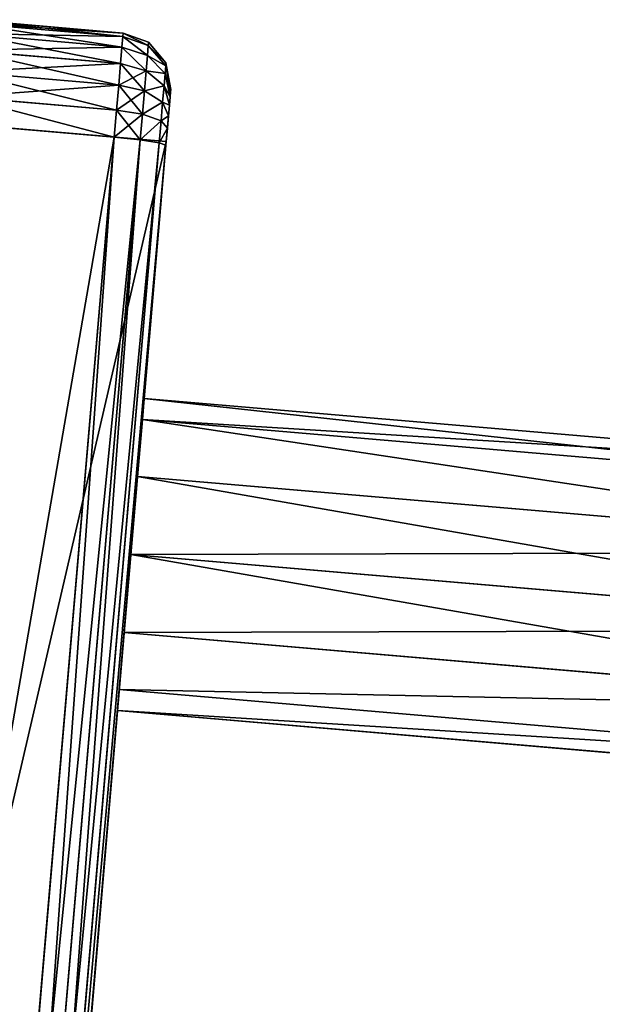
# Model space of a CAD drawing. Extents: x 34 to 1129, y -19 to 489.
# Tile 236 of 237: x 1106 to 1117, y 232 to 251. Entities that reach past the tile are written whole.
import ezdxf

# ---------------------------------------------------------------- set-up
doc = ezdxf.new("R2010")
doc.units = 0
doc.layers.get('0').update_dxf_attribs({"color": 13, "linetype": 'CONTINUOUS'})

# ---------------------------------------------------------------- blocks, each defined once
blk = doc.blocks.new('GROUP_19')
for p, q in [((3, 6, 3), (20, 6, 3)), ((20, 5.598, 1.5), (20, 6, 3)), ((20, 5.598, 4.5), (20, 6, 3)), ((20, 5.598, 1.5), (3, 5.598, 1.5)), ((20, 5.598, 4.5), (3, 5.598, 4.5)), ((20, 4.5, 0.402), (20, 5.598, 1.5)), ((20, 4.5, 5.598), (20, 5.598, 4.5)), ((20, 4.5, 0.402), (3, 4.5, 0.402)), ((20, 4.5, 5.598), (3, 4.5, 5.598)), ((20, 3), (20, 4.5, 0.402)), ((20, 3, 6), (20, 4.5, 5.598)), ((20, 3), (3, 3)), ((20, 3, 6), (3, 3, 6)), ((20, 1.5, 0.402), (20, 3)), ((20, 1.5, 5.598), (20, 3, 6)), ((3, 1.5, 0.402), (20, 1.5, 0.402)), ((3, 1.5, 5.598), (20, 1.5, 5.598)), ((20, 0.402, 1.5), (20, 1.5, 0.402)), ((20, 0.402, 4.5), (20, 1.5, 5.598)), ((3, 0.402, 1.5), (20, 0.402, 1.5)), ((3, 0.402, 4.5), (20, 0.402, 4.5)), ((20, 0, 3), (20, 0.402, 1.5)), ((20, 0, 3), (20, 0.402, 4.5)), ((20, 0, 3), (3, 0, 3))]:
    blk.add_line(p, q)
mesh = blk.add_polyface()
corners = [(3, 5.598, 1.5), (20, 6, 3), (20, 5.598, 1.5), (3, 6, 3)]
mesh.append_faces([[corners[k] for k in face] for face in [(0, 1, 2), (1, 0, 3)]], dxfattribs={"vtx0": -1})
mesh = blk.add_polyface()
corners = [(3, 5.598, 4.5), (20, 6, 3), (3, 6, 3), (20, 5.598, 4.5)]
mesh.append_faces([[corners[k] for k in face] for face in [(0, 1, 2), (1, 0, 3)]], dxfattribs={"vtx0": -1})
mesh = blk.add_polyface()
corners = [(20, 0.402, 1.5), (20, 0.402, 4.5), (20, 0, 3), (20, 1.5, 0.402), (20, 1.5, 5.598), (20, 3), (20, 3, 6), (20, 4.5, 0.402), (20, 4.5, 5.598), (20, 5.598, 1.5), (20, 5.598, 4.5), (20, 6, 3)]
mesh.append_faces([[corners[k] for k in face] for face in [(0, 1, 2), (10, 9, 11)]], dxfattribs={"vtx0": -1})
mesh.append_faces([[corners[k] for k in face] for face in [(1, 3, 4), (4, 5, 6), (6, 7, 8), (8, 9, 10)]], dxfattribs={"vtx0": -1, "vtx1": -1})
mesh.append_faces([[corners[k] for k in face] for face in [(1, 0, 3), (4, 3, 5), (6, 5, 7), (8, 7, 9)]], dxfattribs={"vtx0": -1, "vtx2": -1})
mesh = blk.add_polyface()
corners = [(3, 4.5, 0.402), (20, 5.598, 1.5), (20, 4.5, 0.402), (3, 5.598, 1.5)]
mesh.append_faces([[corners[k] for k in face] for face in [(0, 1, 2), (1, 0, 3)]], dxfattribs={"vtx0": -1})
mesh = blk.add_polyface()
corners = [(3, 4.5, 5.598), (20, 5.598, 4.5), (3, 5.598, 4.5), (20, 4.5, 5.598)]
mesh.append_faces([[corners[k] for k in face] for face in [(0, 1, 2), (1, 0, 3)]], dxfattribs={"vtx0": -1})
mesh = blk.add_polyface()
corners = [(20, 4.5, 0.402), (3, 3), (3, 4.5, 0.402), (20, 3)]
mesh.append_faces([[corners[k] for k in face] for face in [(0, 1, 2), (1, 0, 3)]], dxfattribs={"vtx0": -1})
mesh = blk.add_polyface()
corners = [(20, 3, 6), (3, 4.5, 5.598), (3, 3, 6), (20, 4.5, 5.598)]
mesh.append_faces([[corners[k] for k in face] for face in [(0, 1, 2), (1, 0, 3)]], dxfattribs={"vtx0": -1})
mesh = blk.add_polyface()
corners = [(20, 3), (3, 1.5, 0.402), (3, 3), (20, 1.5, 0.402)]
mesh.append_faces([[corners[k] for k in face] for face in [(0, 1, 2), (1, 0, 3)]], dxfattribs={"vtx0": -1})
mesh = blk.add_polyface()
corners = [(20, 1.5, 5.598), (3, 3, 6), (3, 1.5, 5.598), (20, 3, 6)]
mesh.append_faces([[corners[k] for k in face] for face in [(0, 1, 2), (1, 0, 3)]], dxfattribs={"vtx0": -1})
mesh = blk.add_polyface()
corners = [(20, 0.402, 1.5), (3, 1.5, 0.402), (20, 1.5, 0.402), (3, 0.402, 1.5)]
mesh.append_faces([[corners[k] for k in face] for face in [(0, 1, 2), (1, 0, 3)]], dxfattribs={"vtx0": -1})
mesh = blk.add_polyface()
corners = [(20, 0.402, 4.5), (3, 1.5, 5.598), (3, 0.402, 4.5), (20, 1.5, 5.598)]
mesh.append_faces([[corners[k] for k in face] for face in [(0, 1, 2), (1, 0, 3)]], dxfattribs={"vtx0": -1})
mesh = blk.add_polyface()
corners = [(20, 0, 3), (3, 0.402, 1.5), (20, 0.402, 1.5), (3, 0, 3)]
mesh.append_faces([[corners[k] for k in face] for face in [(0, 1, 2), (1, 0, 3)]], dxfattribs={"vtx0": -1})
mesh = blk.add_polyface()
corners = [(20, 0.402, 4.5), (3, 0, 3), (20, 0, 3), (3, 0.402, 4.5)]
mesh.append_faces([[corners[k] for k in face] for face in [(0, 1, 2), (1, 0, 3)]], dxfattribs={"vtx0": -1})
blk = doc.blocks.new('GROUP_27')
for p, q in [((20, 2, 2), (20, 36.814, 2)), ((20, 2, 12), (20, 36.814, 12)), ((20.134, 2.033, 13.5), (20.134, 36.781, 13.5)), ((20.134, 36.781, 0.5), (20.134, 2.033, 0.5)), ((20.5, 2.009, 13.866), (20.5, 36.805, 13.866)), ((20.5, 36.805, 0.134), (20.5, 2.009, 0.134)), ((21, 36.814, 14), (21, 2, 14)), ((21, 2), (21, 36.814)), ((20, 36.748, 13), (20, 2.066, 13)), ((20, 2.066, 1), (20, 36.748, 1)), ((20.134, 2.033, 13.5), (20, 2.066, 13)), ((20.134, 2.033, 0.5), (20, 2.066, 1)), ((20, 1.743, 1.042), (20, 2.066, 1)), ((20, 2.066, 13), (20, 1.743, 12.958)), ((20, 2, 2), (20, 1.299, 1.299)), ((25, 2, 2), (20, 2, 2)), ((20, 2, 2), (20, 2, 12)), ((25, 2, 12), (20, 2, 12)), ((20, 1.299, 12.701), (20, 2, 12)), ((20.5, 2.009, 13.866), (20.134, 2.033, 13.5)), ((20.134, 2.033, 0.5), (20.134, 1.613, 0.555)), ((20.5, 2.009, 0.134), (20.134, 2.033, 0.5)), ((20.134, 1.613, 13.445), (20.134, 2.033, 13.5)), ((20.5, 2.009, 0.134), (20.5, 1.517, 0.199)), ((21, 2), (20.5, 2.009, 0.134)), ((21, 2, 14), (20.5, 2.009, 13.866)), ((20.5, 1.517, 13.801), (20.5, 2.009, 13.866)), ((24, 2, 14), (21, 2, 14)), ((21, 2), (24, 2)), ((21, 1.482, 0.068), (21, 2)), ((21, 2, 14), (21, 1.482, 13.932)), ((20.134, 1.613, 0.555), (20, 1.743, 1.042)), ((20, 1.504, 1.141), (20, 1.743, 1.042)), ((20, 1.743, 12.958), (20.134, 1.613, 13.445)), ((20, 1.743, 12.958), (20, 1.504, 12.859)), ((20.134, 1.613, 0.555), (20.134, 1.252, 0.705)), ((20.5, 1.517, 0.199), (20.134, 1.613, 0.555)), ((20.134, 1.613, 13.445), (20.5, 1.517, 13.801)), ((20.134, 1.252, 13.295), (20.134, 1.613, 13.445)), ((21, 1.482, 0.068), (20.5, 1.517, 0.199)), ((20.5, 1.517, 0.199), (20.5, 1.068, 0.385)), ((20.5, 1.068, 13.615), (20.5, 1.517, 13.801)), ((20.5, 1.517, 13.801), (21, 1.482, 13.932)), ((20.134, 1.252, 13.295), (20, 1.504, 12.859)), ((20, 1.504, 12.859), (20, 1.299, 12.701)), ((20, 1.504, 1.141), (20.134, 1.252, 0.705)), ((20, 1.299, 1.299), (20, 1.504, 1.141)), ((21, 1, 0.268), (21, 1.482, 0.068)), ((21, 1.482, 13.932), (21, 1, 13.732)), ((21, 1.482, 13.932), (24, 1.482, 13.932)), ((24, 1.482, 0.068), (21, 1.482, 0.068)), ((20, 1.299, 12.701), (20.134, 0.942, 13.058)), ((20, 1.299, 12.701), (20, 1.141, 12.496)), ((20, 1.299, 1.299), (20.134, 0.942, 0.942)), ((20, 1.141, 1.504), (20, 1.299, 1.299)), ((20.134, 0.705, 12.748), (20, 1.141, 12.496)), ((20, 1.141, 12.496), (20, 1.042, 12.257)), ((20.134, 0.705, 1.252), (20, 1.141, 1.504)), ((20, 1.042, 1.743), (20, 1.141, 1.504)), ((20.134, 0.942, 13.058), (20.134, 1.252, 13.295)), ((20.134, 1.252, 0.705), (20.5, 1.068, 0.385)), ((20.134, 1.252, 0.705), (20.134, 0.942, 0.942)), ((20.5, 1.068, 13.615), (20.134, 1.252, 13.295)), ((20, 1.042, 12.257), (20.134, 0.555, 12.387)), ((20, 1.042, 12.257), (20, 1, 11.934)), ((20.134, 0.555, 1.613), (20, 1.042, 1.743)), ((20, 1, 2.066), (20, 1.042, 1.743)), ((20.134, 0.5, 11.967), (20, 1, 11.934)), ((20, 1, 2.066), (20.134, 0.5, 2.033)), ((20, 1, 11.934), (20, 1, 2.066)), ((20.5, 1.068, 0.385), (20.5, 0.681, 0.681)), ((20.5, 1.068, 0.385), (21, 1, 0.268)), ((21, 1, 13.732), (20.5, 1.068, 13.615)), ((20.5, 0.681, 13.319), (20.5, 1.068, 13.615)), ((21, 0.586, 0.586), (21, 1, 0.268)), ((21, 1, 13.732), (21, 0.586, 13.414)), ((21, 1, 13.732), (24, 1, 13.732)), ((21, 1, 0.268), (24, 1, 0.268)), ((20.134, 0.705, 12.748), (20.134, 0.942, 13.058)), ((20.134, 0.942, 13.058), (20.5, 0.681, 13.319)), ((20.134, 0.942, 0.942), (20.5, 0.681, 0.681)), ((20.134, 0.942, 0.942), (20.134, 0.705, 1.252)), ((20.5, 0.385, 12.932), (20.134, 0.705, 12.748)), ((20.134, 0.555, 12.387), (20.134, 0.705, 12.748)), ((20.5, 0.385, 1.068), (20.134, 0.705, 1.252)), ((20.134, 0.705, 1.252), (20.134, 0.555, 1.613)), ((20.5, 0.681, 0.681), (21, 0.586, 0.586)), ((20.5, 0.681, 13.319), (21, 0.586, 13.414)), ((20.5, 0.385, 12.932), (20.5, 0.681, 13.319)), ((20.5, 0.681, 0.681), (20.5, 0.385, 1.068)), ((21, 0.586, 13.414), (21, 0.268, 13)), ((24, 0.586, 13.414), (21, 0.586, 13.414)), ((21, 0.268, 1), (21, 0.586, 0.586)), ((21, 0.586, 0.586), (24, 0.586, 0.586)), ((20.134, 0.555, 1.613), (20.134, 0.5, 2.033)), ((20.134, 0.5, 11.967), (20.134, 0.555, 12.387)), ((20.134, 0.555, 12.387), (20.5, 0.199, 12.483)), ((20.5, 0.199, 1.517), (20.134, 0.555, 1.613)), ((20.5, 0.134, 11.991), (20.134, 0.5, 11.967)), ((20.134, 0.5, 2.033), (20.5, 0.134, 2.009)), ((20.134, 0.5, 2.033), (20.134, 0.5, 11.967)), ((20.5, 0.385, 1.068), (20.5, 0.199, 1.517)), ((21, 0.268, 1), (20.5, 0.385, 1.068)), ((21, 0.268, 13), (20.5, 0.385, 12.932)), ((20.5, 0.199, 12.483), (20.5, 0.385, 12.932)), ((20.5, 0.199, 12.483), (21, 0.068, 12.518)), ((20.5, 0.134, 11.991), (20.5, 0.199, 12.483)), ((21, 0.068, 1.482), (20.5, 0.199, 1.517)), ((20.5, 0.199, 1.517), (20.5, 0.134, 2.009)), ((21, 0.068, 1.482), (21, 0.268, 1)), ((21, 0.268, 1), (24, 0.268, 1)), ((21, 0.268, 13), (24, 0.268, 13)), ((21, 0.268, 13), (21, 0.068, 12.518)), ((21, 0, 12), (20.5, 0.134, 11.991)), ((20.5, 0.134, 2.009), (21, 0, 2)), ((20.5, 0.134, 2.009), (20.5, 0.134, 11.991)), ((21, 0.068, 12.518), (21, 0, 12)), ((21, 0, 2), (21, 0.068, 1.482)), ((21, 0.068, 1.482), (24, 0.068, 1.482)), ((21, 0.068, 12.518), (24, 0.068, 12.518)), ((24, 0, 2), (21, 0, 2)), ((21, 0, 12), (24, 0, 12)), ((21, 0, 12), (21, 0, 2))]:
    blk.add_line(p, q)
blk.add_blockref('GROUP_19', (0, 6.938, 4))
mesh = blk.add_polyface()
corners = [(20, 1.504, 12.859), (20, 2, 12), (20, 1.299, 12.701), (20, 1.743, 12.958), (20, 2.066, 13), (20, 36.814, 12), (20, 36.748, 13), (20, 37.07, 12.958), (20, 37.515, 12.701), (20, 37.309, 12.859)]
mesh.append_faces([[corners[k] for k in face] for face in [(0, 1, 2), (8, 7, 9)]], dxfattribs={"vtx0": -1})
mesh.append_faces([[corners[k] for k in face] for face in [(1, 4, 5), (5, 7, 8)]], dxfattribs={"vtx0": -1, "vtx1": -1})
mesh.append_faces([[corners[k] for k in face] for face in [(1, 0, 3), (1, 3, 4), (5, 4, 6), (5, 6, 7)]], dxfattribs={"vtx0": -1, "vtx2": -1})
mesh = blk.add_polyface()
corners = [(20, 2, 2), (20, 1.504, 1.141), (20, 1.299, 1.299), (20, 1.743, 1.042), (20, 2.066, 1), (20, 36.814, 2), (20, 36.748, 1), (20, 37.07, 1.042), (20, 37.515, 1.299), (20, 37.309, 1.141)]
mesh.append_faces([[corners[k] for k in face] for face in [(0, 1, 2), (7, 8, 9)]], dxfattribs={"vtx0": -1})
mesh.append_faces([[corners[k] for k in face] for face in [(1, 0, 3), (3, 0, 4), (4, 5, 6), (6, 5, 7)]], dxfattribs={"vtx0": -1, "vtx1": -1})
mesh.append_faces([[corners[k] for k in face] for face in [(4, 0, 5), (7, 5, 8)]], dxfattribs={"vtx0": -1, "vtx2": -1})
mesh = blk.add_polyface()
corners = [(20, 36.814, 12), (20, 2, 2), (20, 2, 12), (20, 36.814, 2)]
mesh.append_faces([[corners[k] for k in face] for face in [(0, 1, 2), (1, 0, 3)]], dxfattribs={"vtx0": -1})
mesh = blk.add_polyface()
corners = [(25, 36.814, 12), (20, 2, 12), (20, 36.814, 12), (25, 2, 12), (25, 4, 12), (25, 34.814, 12)]
mesh.append_faces([[corners[k] for k in face] for face in [(0, 1, 2), (4, 0, 5)]], dxfattribs={"vtx0": -1})
mesh.append_faces([[corners[k] for k in face] for face in [(1, 0, 3), (3, 0, 4)]], dxfattribs={"vtx0": -1, "vtx1": -1})
mesh = blk.add_polyface()
corners = [(25, 2, 2), (20, 36.814, 2), (20, 2, 2), (25, 36.814, 2), (25, 4, 2), (25, 34.814, 2)]
mesh.append_faces([[corners[k] for k in face] for face in [(0, 1, 2), (3, 4, 5)]], dxfattribs={"vtx0": -1})
mesh.append_faces([[corners[k] for k in face] for face in [(1, 0, 3)]], dxfattribs={"vtx0": -1, "vtx1": -1})
mesh.append_faces([[corners[k] for k in face] for face in [(3, 0, 4)]], dxfattribs={"vtx0": -1, "vtx2": -1})
mesh = blk.add_polyface()
corners = [(20.134, 36.781, 13.5), (20, 2.066, 13), (20.134, 2.033, 13.5), (20, 36.748, 13)]
mesh.append_faces([[corners[k] for k in face] for face in [(0, 1, 2), (1, 0, 3)]], dxfattribs={"vtx0": -1})
mesh = blk.add_polyface()
corners = [(20, 2.066, 1), (20.134, 36.781, 0.5), (20.134, 2.033, 0.5), (20, 36.748, 1)]
mesh.append_faces([[corners[k] for k in face] for face in [(0, 1, 2), (1, 0, 3)]], dxfattribs={"vtx0": -1})
mesh = blk.add_polyface()
corners = [(20.5, 2.009, 13.866), (20.134, 36.781, 13.5), (20.134, 2.033, 13.5), (20.5, 36.805, 13.866)]
mesh.append_faces([[corners[k] for k in face] for face in [(0, 1, 2), (1, 0, 3)]], dxfattribs={"vtx0": -1})
mesh = blk.add_polyface()
corners = [(20.5, 36.805, 0.134), (20.134, 2.033, 0.5), (20.134, 36.781, 0.5), (20.5, 2.009, 0.134)]
mesh.append_faces([[corners[k] for k in face] for face in [(0, 1, 2), (1, 0, 3)]], dxfattribs={"vtx0": -1})
mesh = blk.add_polyface()
corners = [(21, 2, 14), (20.5, 36.805, 13.866), (20.5, 2.009, 13.866), (21, 36.814, 14)]
mesh.append_faces([[corners[k] for k in face] for face in [(0, 1, 2), (1, 0, 3)]], dxfattribs={"vtx0": -1})
mesh = blk.add_polyface()
corners = [(21, 36.814), (20.5, 2.009, 0.134), (20.5, 36.805, 0.134), (21, 2)]
mesh.append_faces([[corners[k] for k in face] for face in [(0, 1, 2), (1, 0, 3)]], dxfattribs={"vtx0": -1})
mesh = blk.add_polyface()
corners = [(21, 2, 14), (24, 36.814, 14), (21, 36.814, 14), (24, 2, 14)]
mesh.append_faces([[corners[k] for k in face] for face in [(0, 1, 2), (1, 0, 3)]], dxfattribs={"vtx0": -1})
mesh = blk.add_polyface()
corners = [(24, 36.814), (21, 2), (21, 36.814), (24, 2)]
mesh.append_faces([[corners[k] for k in face] for face in [(0, 1, 2), (1, 0, 3)]], dxfattribs={"vtx0": -1})
mesh = blk.add_polyface()
corners = [(20, 1.743, 1.042), (20.134, 2.033, 0.5), (20.134, 1.613, 0.555), (20, 2.066, 1)]
mesh.append_faces([[corners[k] for k in face] for face in [(0, 1, 2), (1, 0, 3)]], dxfattribs={"vtx0": -1})
mesh = blk.add_polyface()
corners = [(20.134, 2.033, 13.5), (20, 1.743, 12.958), (20.134, 1.613, 13.445), (20, 2.066, 13)]
mesh.append_faces([[corners[k] for k in face] for face in [(0, 1, 2), (1, 0, 3)]], dxfattribs={"vtx0": -1})
mesh = blk.add_polyface()
corners = [(20, 2, 12), (25, 2, 2), (20, 2, 2), (25, 2, 4), (25, 2, 10), (25, 2, 12)]
mesh.append_faces([[corners[k] for k in face] for face in [(0, 1, 2), (4, 0, 5)]], dxfattribs={"vtx0": -1})
mesh.append_faces([[corners[k] for k in face] for face in [(1, 0, 3), (3, 0, 4)]], dxfattribs={"vtx0": -1, "vtx1": -1})
mesh = blk.add_polyface()
corners = [(20, 1.042, 12.257), (20, 1, 2.066), (20, 1, 11.934), (20, 1.042, 1.743), (20, 1.141, 12.496), (20, 1.141, 1.504), (20, 1.299, 12.701), (20, 1.299, 1.299), (20, 2, 12), (20, 2, 2)]
mesh.append_faces([[corners[k] for k in face] for face in [(0, 1, 2), (7, 8, 9)]], dxfattribs={"vtx0": -1})
mesh.append_faces([[corners[k] for k in face] for face in [(1, 0, 3), (3, 4, 5), (5, 6, 7)]], dxfattribs={"vtx0": -1, "vtx1": -1})
mesh.append_faces([[corners[k] for k in face] for face in [(3, 0, 4), (5, 4, 6), (7, 6, 8)]], dxfattribs={"vtx0": -1, "vtx2": -1})
mesh = blk.add_polyface()
corners = [(20.134, 1.613, 0.555), (20.5, 2.009, 0.134), (20.5, 1.517, 0.199), (20.134, 2.033, 0.5)]
mesh.append_faces([[corners[k] for k in face] for face in [(0, 1, 2), (1, 0, 3)]], dxfattribs={"vtx0": -1})
mesh = blk.add_polyface()
corners = [(20.5, 2.009, 13.866), (20.134, 1.613, 13.445), (20.5, 1.517, 13.801), (20.134, 2.033, 13.5)]
mesh.append_faces([[corners[k] for k in face] for face in [(0, 1, 2), (1, 0, 3)]], dxfattribs={"vtx0": -1})
mesh = blk.add_polyface()
corners = [(21, 2), (20.5, 1.517, 0.199), (20.5, 2.009, 0.134), (21, 1.482, 0.068)]
mesh.append_faces([[corners[k] for k in face] for face in [(0, 1, 2), (1, 0, 3)]], dxfattribs={"vtx0": -1})
mesh = blk.add_polyface()
corners = [(21, 1.482, 13.932), (20.5, 2.009, 13.866), (20.5, 1.517, 13.801), (21, 2, 14)]
mesh.append_faces([[corners[k] for k in face] for face in [(0, 1, 2), (1, 0, 3)]], dxfattribs={"vtx0": -1})
mesh = blk.add_polyface()
corners = [(24, 1.482, 13.932), (21, 2, 14), (21, 1.482, 13.932), (24, 2, 14)]
mesh.append_faces([[corners[k] for k in face] for face in [(0, 1, 2), (1, 0, 3)]], dxfattribs={"vtx0": -1})
mesh = blk.add_polyface()
corners = [(21, 2), (24, 1.482, 0.068), (21, 1.482, 0.068), (24, 2)]
mesh.append_faces([[corners[k] for k in face] for face in [(0, 1, 2), (1, 0, 3)]], dxfattribs={"vtx0": -1})
mesh = blk.add_polyface()
corners = [(20, 1.504, 1.141), (20.134, 1.613, 0.555), (20.134, 1.252, 0.705), (20, 1.743, 1.042)]
mesh.append_faces([[corners[k] for k in face] for face in [(0, 1, 2), (1, 0, 3)]], dxfattribs={"vtx0": -1})
mesh = blk.add_polyface()
corners = [(20.134, 1.613, 13.445), (20, 1.504, 12.859), (20.134, 1.252, 13.295), (20, 1.743, 12.958)]
mesh.append_faces([[corners[k] for k in face] for face in [(0, 1, 2), (1, 0, 3)]], dxfattribs={"vtx0": -1})
mesh = blk.add_polyface()
corners = [(20.134, 1.252, 0.705), (20.5, 1.517, 0.199), (20.5, 1.068, 0.385), (20.134, 1.613, 0.555)]
mesh.append_faces([[corners[k] for k in face] for face in [(0, 1, 2), (1, 0, 3)]], dxfattribs={"vtx0": -1})
mesh = blk.add_polyface()
corners = [(20.5, 1.517, 13.801), (20.134, 1.252, 13.295), (20.5, 1.068, 13.615), (20.134, 1.613, 13.445)]
mesh.append_faces([[corners[k] for k in face] for face in [(0, 1, 2), (1, 0, 3)]], dxfattribs={"vtx0": -1})
mesh = blk.add_polyface()
corners = [(21, 1.482, 0.068), (20.5, 1.068, 0.385), (20.5, 1.517, 0.199), (21, 1, 0.268)]
mesh.append_faces([[corners[k] for k in face] for face in [(0, 1, 2), (1, 0, 3)]], dxfattribs={"vtx0": -1})
mesh = blk.add_polyface()
corners = [(21, 1, 13.732), (20.5, 1.517, 13.801), (20.5, 1.068, 13.615), (21, 1.482, 13.932)]
mesh.append_faces([[corners[k] for k in face] for face in [(0, 1, 2), (1, 0, 3)]], dxfattribs={"vtx0": -1})
mesh = blk.add_polyface()
corners = [(20.134, 1.252, 13.295), (20, 1.299, 12.701), (20.134, 0.942, 13.058), (20, 1.504, 12.859)]
mesh.append_faces([[corners[k] for k in face] for face in [(0, 1, 2), (1, 0, 3)]], dxfattribs={"vtx0": -1})
mesh = blk.add_polyface()
corners = [(20, 1.299, 1.299), (20.134, 1.252, 0.705), (20.134, 0.942, 0.942), (20, 1.504, 1.141)]
mesh.append_faces([[corners[k] for k in face] for face in [(0, 1, 2), (1, 0, 3)]], dxfattribs={"vtx0": -1})
mesh = blk.add_polyface()
corners = [(24, 1, 13.732), (21, 1.482, 13.932), (21, 1, 13.732), (24, 1.482, 13.932)]
mesh.append_faces([[corners[k] for k in face] for face in [(0, 1, 2), (1, 0, 3)]], dxfattribs={"vtx0": -1})
mesh = blk.add_polyface()
corners = [(24, 1.482, 0.068), (21, 1, 0.268), (21, 1.482, 0.068), (24, 1, 0.268)]
mesh.append_faces([[corners[k] for k in face] for face in [(0, 1, 2), (1, 0, 3)]], dxfattribs={"vtx0": -1})
mesh = blk.add_polyface()
corners = [(20.134, 0.942, 13.058), (20, 1.141, 12.496), (20.134, 0.705, 12.748), (20, 1.299, 12.701)]
mesh.append_faces([[corners[k] for k in face] for face in [(0, 1, 2), (1, 0, 3)]], dxfattribs={"vtx0": -1})
mesh = blk.add_polyface()
corners = [(20, 1.141, 1.504), (20.134, 0.942, 0.942), (20.134, 0.705, 1.252), (20, 1.299, 1.299)]
mesh.append_faces([[corners[k] for k in face] for face in [(0, 1, 2), (1, 0, 3)]], dxfattribs={"vtx0": -1})
mesh = blk.add_polyface()
corners = [(20.134, 0.705, 12.748), (20, 1.042, 12.257), (20.134, 0.555, 12.387), (20, 1.141, 12.496)]
mesh.append_faces([[corners[k] for k in face] for face in [(0, 1, 2), (1, 0, 3)]], dxfattribs={"vtx0": -1})
mesh = blk.add_polyface()
corners = [(20, 1.042, 1.743), (20.134, 0.705, 1.252), (20.134, 0.555, 1.613), (20, 1.141, 1.504)]
mesh.append_faces([[corners[k] for k in face] for face in [(0, 1, 2), (1, 0, 3)]], dxfattribs={"vtx0": -1})
mesh = blk.add_polyface()
corners = [(20.134, 0.942, 0.942), (20.5, 1.068, 0.385), (20.5, 0.681, 0.681), (20.134, 1.252, 0.705)]
mesh.append_faces([[corners[k] for k in face] for face in [(0, 1, 2), (1, 0, 3)]], dxfattribs={"vtx0": -1})
mesh = blk.add_polyface()
corners = [(20.5, 1.068, 13.615), (20.134, 0.942, 13.058), (20.5, 0.681, 13.319), (20.134, 1.252, 13.295)]
mesh.append_faces([[corners[k] for k in face] for face in [(0, 1, 2), (1, 0, 3)]], dxfattribs={"vtx0": -1})
mesh = blk.add_polyface()
corners = [(20.134, 0.555, 12.387), (20, 1, 11.934), (20.134, 0.5, 11.967), (20, 1.042, 12.257)]
mesh.append_faces([[corners[k] for k in face] for face in [(0, 1, 2), (1, 0, 3)]], dxfattribs={"vtx0": -1})
mesh = blk.add_polyface()
corners = [(20, 1, 2.066), (20.134, 0.555, 1.613), (20.134, 0.5, 2.033), (20, 1.042, 1.743)]
mesh.append_faces([[corners[k] for k in face] for face in [(0, 1, 2), (1, 0, 3)]], dxfattribs={"vtx0": -1})
mesh = blk.add_polyface()
corners = [(20, 1, 11.934), (20.134, 0.5, 2.033), (20.134, 0.5, 11.967), (20, 1, 2.066)]
mesh.append_faces([[corners[k] for k in face] for face in [(0, 1, 2), (1, 0, 3)]], dxfattribs={"vtx0": -1})
mesh = blk.add_polyface()
corners = [(21, 1, 0.268), (20.5, 0.681, 0.681), (20.5, 1.068, 0.385), (21, 0.586, 0.586)]
mesh.append_faces([[corners[k] for k in face] for face in [(0, 1, 2), (1, 0, 3)]], dxfattribs={"vtx0": -1})
mesh = blk.add_polyface()
corners = [(21, 0.586, 13.414), (20.5, 1.068, 13.615), (20.5, 0.681, 13.319), (21, 1, 13.732)]
mesh.append_faces([[corners[k] for k in face] for face in [(0, 1, 2), (1, 0, 3)]], dxfattribs={"vtx0": -1})
mesh = blk.add_polyface()
corners = [(24, 0.586, 13.414), (21, 1, 13.732), (21, 0.586, 13.414), (24, 1, 13.732)]
mesh.append_faces([[corners[k] for k in face] for face in [(0, 1, 2), (1, 0, 3)]], dxfattribs={"vtx0": -1})
mesh = blk.add_polyface()
corners = [(24, 1, 0.268), (21, 0.586, 0.586), (21, 1, 0.268), (24, 0.586, 0.586)]
mesh.append_faces([[corners[k] for k in face] for face in [(0, 1, 2), (1, 0, 3)]], dxfattribs={"vtx0": -1})
mesh = blk.add_polyface()
corners = [(20.5, 0.681, 13.319), (20.134, 0.705, 12.748), (20.5, 0.385, 12.932), (20.134, 0.942, 13.058)]
mesh.append_faces([[corners[k] for k in face] for face in [(0, 1, 2), (1, 0, 3)]], dxfattribs={"vtx0": -1})
mesh = blk.add_polyface()
corners = [(20.134, 0.705, 1.252), (20.5, 0.681, 0.681), (20.5, 0.385, 1.068), (20.134, 0.942, 0.942)]
mesh.append_faces([[corners[k] for k in face] for face in [(0, 1, 2), (1, 0, 3)]], dxfattribs={"vtx0": -1})
mesh = blk.add_polyface()
corners = [(20.5, 0.385, 12.932), (20.134, 0.555, 12.387), (20.5, 0.199, 12.483), (20.134, 0.705, 12.748)]
mesh.append_faces([[corners[k] for k in face] for face in [(0, 1, 2), (1, 0, 3)]], dxfattribs={"vtx0": -1})
mesh = blk.add_polyface()
corners = [(20.134, 0.555, 1.613), (20.5, 0.385, 1.068), (20.5, 0.199, 1.517), (20.134, 0.705, 1.252)]
mesh.append_faces([[corners[k] for k in face] for face in [(0, 1, 2), (1, 0, 3)]], dxfattribs={"vtx0": -1})
mesh = blk.add_polyface()
corners = [(21, 0.268, 13), (20.5, 0.681, 13.319), (20.5, 0.385, 12.932), (21, 0.586, 13.414)]
mesh.append_faces([[corners[k] for k in face] for face in [(0, 1, 2), (1, 0, 3)]], dxfattribs={"vtx0": -1})
mesh = blk.add_polyface()
corners = [(21, 0.268, 1), (20.5, 0.681, 0.681), (21, 0.586, 0.586), (20.5, 0.385, 1.068)]
mesh.append_faces([[corners[k] for k in face] for face in [(0, 1, 2), (1, 0, 3)]], dxfattribs={"vtx0": -1})
mesh = blk.add_polyface()
corners = [(24, 0.268, 1), (21, 0.586, 0.586), (24, 0.586, 0.586), (21, 0.268, 1)]
mesh.append_faces([[corners[k] for k in face] for face in [(0, 1, 2), (1, 0, 3)]], dxfattribs={"vtx0": -1})
mesh = blk.add_polyface()
corners = [(24, 0.586, 13.414), (21, 0.268, 13), (24, 0.268, 13), (21, 0.586, 13.414)]
mesh.append_faces([[corners[k] for k in face] for face in [(0, 1, 2), (1, 0, 3)]], dxfattribs={"vtx0": -1})
mesh = blk.add_polyface()
corners = [(20.5, 0.199, 12.483), (20.134, 0.5, 11.967), (20.5, 0.134, 11.991), (20.134, 0.555, 12.387)]
mesh.append_faces([[corners[k] for k in face] for face in [(0, 1, 2), (1, 0, 3)]], dxfattribs={"vtx0": -1})
mesh = blk.add_polyface()
corners = [(20.134, 0.5, 2.033), (20.5, 0.199, 1.517), (20.5, 0.134, 2.009), (20.134, 0.555, 1.613)]
mesh.append_faces([[corners[k] for k in face] for face in [(0, 1, 2), (1, 0, 3)]], dxfattribs={"vtx0": -1})
mesh = blk.add_polyface()
corners = [(20.5, 0.134, 11.991), (20.134, 0.5, 2.033), (20.5, 0.134, 2.009), (20.134, 0.5, 11.967)]
mesh.append_faces([[corners[k] for k in face] for face in [(0, 1, 2), (1, 0, 3)]], dxfattribs={"vtx0": -1})
mesh = blk.add_polyface()
corners = [(21, 0.068, 1.482), (20.5, 0.385, 1.068), (21, 0.268, 1), (20.5, 0.199, 1.517)]
mesh.append_faces([[corners[k] for k in face] for face in [(0, 1, 2), (1, 0, 3)]], dxfattribs={"vtx0": -1})
mesh = blk.add_polyface()
corners = [(21, 0.068, 12.518), (20.5, 0.385, 12.932), (20.5, 0.199, 12.483), (21, 0.268, 13)]
mesh.append_faces([[corners[k] for k in face] for face in [(0, 1, 2), (1, 0, 3)]], dxfattribs={"vtx0": -1})
mesh = blk.add_polyface()
corners = [(21, 0, 12), (20.5, 0.199, 12.483), (20.5, 0.134, 11.991), (21, 0.068, 12.518)]
mesh.append_faces([[corners[k] for k in face] for face in [(0, 1, 2), (1, 0, 3)]], dxfattribs={"vtx0": -1})
mesh = blk.add_polyface()
corners = [(21, 0, 2), (20.5, 0.199, 1.517), (21, 0.068, 1.482), (20.5, 0.134, 2.009)]
mesh.append_faces([[corners[k] for k in face] for face in [(0, 1, 2), (1, 0, 3)]], dxfattribs={"vtx0": -1})
mesh = blk.add_polyface()
corners = [(24, 0.068, 1.482), (21, 0.268, 1), (24, 0.268, 1), (21, 0.068, 1.482)]
mesh.append_faces([[corners[k] for k in face] for face in [(0, 1, 2), (1, 0, 3)]], dxfattribs={"vtx0": -1})
mesh = blk.add_polyface()
corners = [(24, 0.268, 13), (21, 0.068, 12.518), (24, 0.068, 12.518), (21, 0.268, 13)]
mesh.append_faces([[corners[k] for k in face] for face in [(0, 1, 2), (1, 0, 3)]], dxfattribs={"vtx0": -1})
mesh = blk.add_polyface()
corners = [(21, 0, 12), (20.5, 0.134, 2.009), (21, 0, 2), (20.5, 0.134, 11.991)]
mesh.append_faces([[corners[k] for k in face] for face in [(0, 1, 2), (1, 0, 3)]], dxfattribs={"vtx0": -1})
mesh = blk.add_polyface()
corners = [(24, 0, 2), (21, 0.068, 1.482), (24, 0.068, 1.482), (21, 0, 2)]
mesh.append_faces([[corners[k] for k in face] for face in [(0, 1, 2), (1, 0, 3)]], dxfattribs={"vtx0": -1})
mesh = blk.add_polyface()
corners = [(24, 0.068, 12.518), (21, 0, 12), (24, 0, 12), (21, 0.068, 12.518)]
mesh.append_faces([[corners[k] for k in face] for face in [(0, 1, 2), (1, 0, 3)]], dxfattribs={"vtx0": -1})
mesh = blk.add_polyface()
corners = [(24, 0, 2), (21, 0, 12), (21, 0, 2), (24, 0, 12)]
mesh.append_faces([[corners[k] for k in face] for face in [(0, 1, 2), (1, 0, 3)]], dxfattribs={"vtx0": -1})
blk = doc.blocks.new('GROUP_2')
at = {"rotation": 175.1}
blk.add_blockref('GROUP_27', (848.385, 30.922, 0.222), dxfattribs=at)
blk = doc.blocks.new('GROUP_21')
blk.add_blockref('GROUP_2', (242.743, 231.343, -0.582))

msp = doc.modelspace()

# ---------------------------------------------------------------- block references
msp.add_blockref('GROUP_21', (37.666, -13.798, -11.836))

doc.saveas('drawing.dxf')
